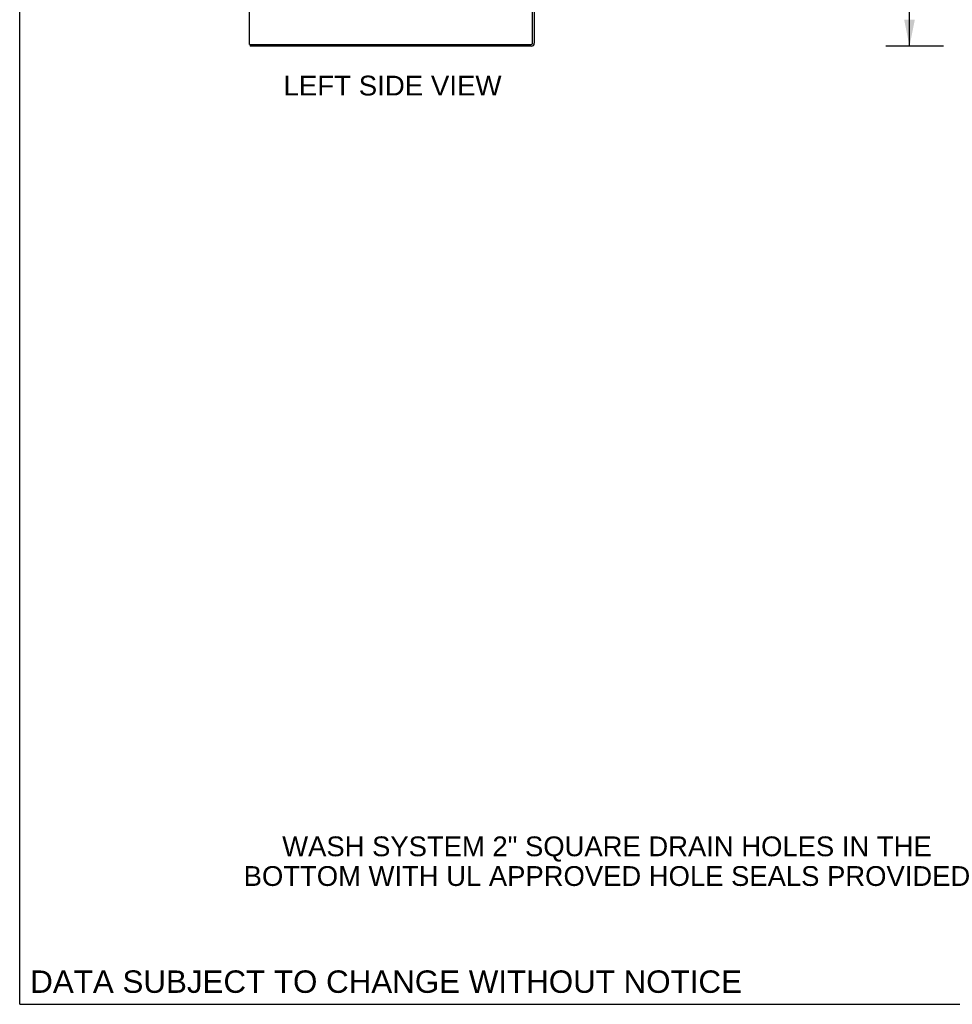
# Model space of a CAD drawing. Header units: inches. Extents: x 0 to 283, y 0 to 183.
# Tile 1 of 70: x 0 to 59, y 0 to 62. Entities that reach past the tile are written whole.
import ezdxf

# ---------------------------------------------------------------- set-up
doc = ezdxf.new("R2010")
doc.units = ezdxf.units.IN
doc.header["$LTSCALE"] = 15.583333
doc.header["$MEASUREMENT"] = 0
doc.layers.get('0').update_dxf_attribs({"linetype": 'CONTINUOUS'})
doc.layers.add('DIMENSIONS', color=7, linetype='CONTINUOUS')
doc.styles.get("Standard").update_dxf_attribs({"font": 'arial.ttf'})
doc.dimstyles.new('DIMSTYLE_1', dxfattribs={"dimtxt": 1.25, "dimasz": 1.666667, "dimexe": 0.09, "dimexo": 0.07, "dimgap": 0.0375, "dimtad": 0, "dimtih": 1, "dimtoh": 1, "dimzin": 4, "dimdsep": 46, "dimtxsty": 'Standard', "dimblk": '_FILLED', "dimblk1": '_FILLED', "dimblk2": '_FILLED', "dimcen": 0.09, "dimadec": 3, "dimazin": 1, "dimtfac": 1, "dimtdec": 3, "dimtofl": 0, "dimtmove": 0, "dimatfit": 3, "dimldrblk": '_FILLED', "dimfxl": 0, "dimtolj": 1, "dimtzin": 4, "dimarcsym": 0})

# ---------------------------------------------------------------- blocks, each defined once
blk = doc.blocks.new('_FILLED')
at = {"color": 0, "linetype": 'ByBlock'}
blk.add_solid([(0, 0), (-1, 0.2), (-1, -0.2)], dxfattribs=at)
blk = doc.blocks.new('*D12')
at = {"layer": 'DIMENSIONS', "color": 2, "linetype": 'Continuous'}
for p, q in [((58.362, 128.51), (54.72, 128.51)), ((56.22, 128.51), (56.22, 95.76)), ((56.22, 60.51), (56.22, 93.26)), ((58.362, 60.51), (54.72, 60.51))]:
    blk.add_line(p, q, dxfattribs=at)
at = {"layer": 'DIMENSIONS', "color": 2, "linetype": 'Continuous', "xscale": 1.6666666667, "yscale": 1.6666666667, "zscale": 1.6666666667}
for p, rotation in [((56.22, 128.51), 90), ((56.22, 60.51), 270)]:
    blk.add_blockref('_FILLED', p, dxfattribs=dict(at, rotation=rotation))
at = {"layer": 'DIMENSIONS', "color": 2, "linetype": 'Continuous', "insert": (56.22, 95.135), "char_height": 1.25, "width": 4.36803, "attachment_point": 2, "line_spacing_factor": 0.9}
blk.add_mtext('68.00', dxfattribs=at)

msp = doc.modelspace()

# ---------------------------------------------------------------- linework, layer by layer
at = {"color": 7, "linetype": 'Continuous'}
for p, q in [((0, 0), (0, 183.333)), ((14.562, 60.614), (14.562, 60.51)), ((0, 0), (283.333, 0))]:
    msp.add_line(p, q, dxfattribs=at)
at = {"color": 3, "linetype": 'Continuous'}
for p, q in [((14.51, 60.614), (14.51, 128.406)), ((32.406, 60.704), (32.406, 63.927)), ((32.51, 63.927), (32.51, 60.699)), ((14.51, 60.614), (32.316, 60.614)), ((32.321, 60.51), (14.562, 60.51))]:
    msp.add_line(p, q, dxfattribs=at)
for centre, radius in [((32.316, 60.704), 0.09), ((32.321, 60.699), 0.189)]:
    msp.add_arc(centre, radius, 270, 360, dxfattribs=at)
at = {"color": 7, "linetype": 'Continuous'}
msp.add_arc((32.321, 60.699), 0.085, 274.4898, 355.5102, dxfattribs=at)

# ---------------------------------------------------------------- texts
at = {"layer": 'DIMENSIONS', "color": 2, "linetype": 'Continuous', "attachment_point": 2, "line_spacing_factor": 0.9}
for s, insert, char_height, width in [('LEFT SIDE VIEW', (23.555, 58.648), 1.25, 13.74535), ('WASH SYSTEM 2" SQUARE DRAIN HOLES IN THE\\PBOTTOM WITH UL APPROVED HOLE SEALS PROVIDED', (37.29, 10.602), 1.25, 46.18959), ('DATA SUBJECT TO CHANGE WITHOUT NOTICE', (23.15, 2.14), 1.41667, 44.88042)]:
    msp.add_mtext(s, dxfattribs=dict(at, insert=insert, char_height=char_height, width=width))

# ---------------------------------------------------------------- dimensions: what is measured, and where the dimension line sits
at = {"layer": 'DIMENSIONS', "color": 2, "linetype": 'Continuous'}
dim = msp.add_linear_dim(base=(56.22, 60.51), p1=(58.432, 128.51), p2=(58.432, 60.51), angle=270, dimstyle='DIMSTYLE_1', dxfattribs=at)
dim.commit()
dim.dimension.update_dxf_attribs({"geometry": '*D12', "text_midpoint": (56.21, 94.503), "dimtype": 160})

doc.saveas('drawing.dxf')
